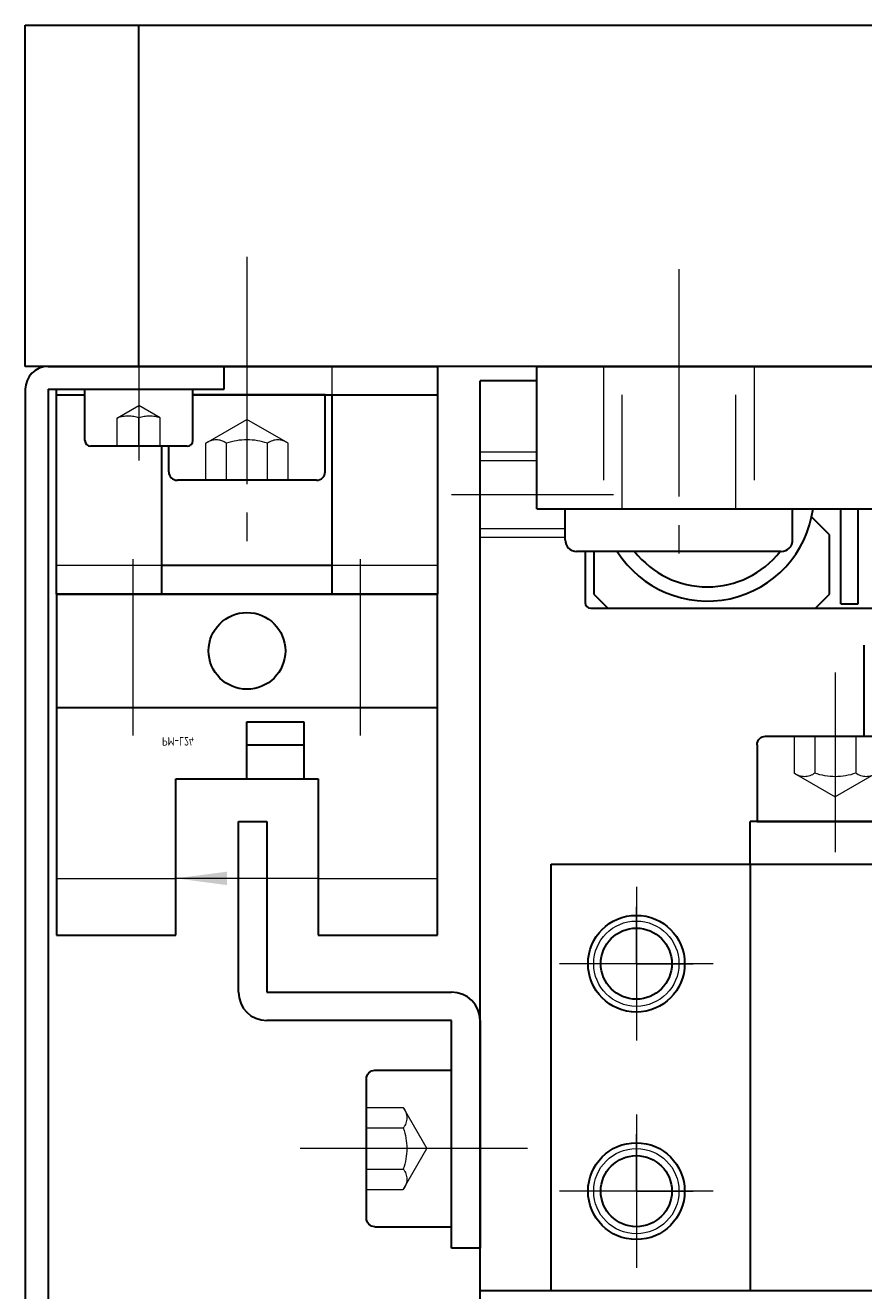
# Model space of a CAD drawing. Header units: millimetres. Extents: x 8809 to 9805, y 1960 to 2646.
# Tile 34 of 48: x 9485 to 9515, y 2279 to 2324. Entities that reach past the tile are written whole.
import ezdxf

# ---------------------------------------------------------------- set-up
doc = ezdxf.new("R2010")
doc.units = ezdxf.units.MM
doc.header["$LTSCALE"] = 0.8
doc.linetypes.add('GEN3', pattern=[6.25, 5, -1.25])
doc.linetypes.add('GEN7', pattern=[13.75, 10, -1.25, 1.25, -1.25])
doc.layers.get('0').update_dxf_attribs({"lineweight": 30})
for name, color, linetype, lineweight in [('3', 6, 'GEN3', 15), ('6', 2, 'Continuous', 15), ('7', 4, 'GEN7', 15)]:
    doc.layers.add(name, color=color, linetype=linetype, lineweight=lineweight)
doc.styles.get("Standard").update_dxf_attribs({"font": 'ISOCP.SHX', "bigfont": 'EXTFONT.SHX'})

# ---------------------------------------------------------------- blocks, each defined once
blk = doc.blocks.new('A$C13216723')
for p, q in [((0, 2.7), (0, 0)), ((5.2, 3), (0.3, 3)), ((5.5, 2.7), (5.5, 0)), ((5.5, 0), (0, 0))]:
    blk.add_line(p, q)
for centre, start, end in [((0.3, 2.7), 90, 180), ((5.2, 2.7), 0, 90)]:
    blk.add_arc(centre, 0.3, start, end)
at = {"layer": '3'}
for p, q in [((1.306, 3), (1.306, 1.7)), ((2.028, 3), (2.028, 1.7)), ((3.472, 3), (3.472, 1.7)), ((4.194, 3), (4.194, 1.7)), ((1.306, 1.7), (2.75, 0.866)), ((4.194, 1.7), (2.75, 0.866))]:
    blk.add_line(p, q, dxfattribs=at)
for centre, radius, start, end in [((1.667, 2.164), 0.588, 232.1211, 307.8789), ((2.75, 3.742), 2.166, 250.5288, 289.4712), ((3.833, 2.164), 0.588, 232.1211, 307.8789)]:
    blk.add_arc(centre, radius, start, end, dxfattribs=at)

msp = doc.modelspace()

# ---------------------------------------------------------------- linework, layer by layer
for p, q in [((9485.1216, 2311.9201), (9485.1216, 2323.9201)), ((9485.1216, 2323.9201), (9805.1216, 2323.9201)), ((9489.1216, 2311.9201), (9489.1216, 2323.9201)), ((9805.1216, 2311.9201), (9485.1216, 2311.9201)), ((9485.9216, 2311.9201), (9492.1216, 2311.9201)), ((9486.2216, 2311.9201), (9499.6216, 2311.9201)), ((9492.1216, 2311.1201), (9492.1216, 2311.9201)), ((9499.6216, 2311.9201), (9499.6216, 2303.9201)), ((9503.1216, 2306.9201), (9503.1216, 2311.9201)), ((9503.1216, 2311.9201), (9543.1216, 2311.9201)), ((9503.1216, 2311.4201), (9501.1216, 2311.4201)), ((9501.1216, 2278.4201), (9501.1216, 2311.4201)), ((9485.1216, 2311.1201), (9485.1216, 2272.7201)), ((9485.9216, 2311.1201), (9485.9216, 2272.7201)), ((9485.9216, 2311.1201), (9492.1216, 2311.1201)), ((9486.2216, 2303.9201), (9486.2216, 2311.1201)), ((9486.2216, 2310.9201), (9487.2216, 2310.9201)), ((9487.2216, 2309.3201), (9487.2216, 2311.1201)), ((9487.2216, 2311.1201), (9491.0216, 2311.1201)), ((9491.0216, 2309.3201), (9491.0216, 2311.1201)), ((9495.6716, 2310.9201), (9491.0216, 2310.9201)), ((9491.0216, 2310.9201), (9499.6216, 2310.9201)), ((9495.6716, 2308.2201), (9495.6716, 2310.9201)), ((9495.9216, 2303.9201), (9495.9216, 2310.9201)), ((9490.8216, 2309.1201), (9487.4216, 2309.1201)), ((9489.9216, 2303.9201), (9489.9216, 2309.1201)), ((9490.1716, 2308.2201), (9490.1716, 2309.1201)), ((9495.3716, 2307.9201), (9490.4716, 2307.9201)), ((9503.1216, 2306.9201), (9543.1216, 2306.9201)), ((9504.1216, 2305.8201), (9504.1216, 2306.9201)), ((9512.1216, 2305.8201), (9512.1216, 2306.9201)), ((9513.8216, 2303.5701), (9513.8216, 2306.9201)), ((9514.4216, 2303.5701), (9514.4216, 2306.9201)), ((9513.4216, 2305.9988), (9512.7879, 2306.6324)), ((9513.4216, 2303.9201), (9513.4216, 2305.9988)), ((9511.7216, 2305.4201), (9504.5216, 2305.4201)), ((9504.8216, 2305.4201), (9504.8216, 2303.6201)), ((9505.1216, 2305.4201), (9505.1216, 2303.9201)), ((9495.9216, 2304.9201), (9489.9216, 2304.9201)), ((9499.6216, 2303.9201), (9486.2216, 2303.9201)), ((9486.2216, 2303.9201), (9486.2216, 2291.9201)), ((9486.2216, 2303.9201), (9499.6216, 2303.9201)), ((9499.6216, 2291.9201), (9499.6216, 2303.9201)), ((9505.1216, 2303.9201), (9505.6216, 2303.4201)), ((9512.9216, 2303.4201), (9513.4216, 2303.9201)), ((9505.0216, 2303.4201), (9540.9216, 2303.4201)), ((9505.6216, 2303.4201), (9512.9216, 2303.4201)), ((9513.8216, 2303.5701), (9514.4216, 2303.5701)), ((9514.6215, 2302.1201), (9514.6215, 2298.9201)), ((9499.6216, 2299.9201), (9486.2216, 2299.9201)), ((9492.9216, 2299.4201), (9494.9216, 2299.4201)), ((9492.9216, 2297.4201), (9492.9216, 2299.4201)), ((9494.9216, 2299.4201), (9494.9216, 2297.4201)), ((9492.9216, 2298.6201), (9494.9216, 2298.6201)), ((9490.4216, 2291.9201), (9490.4216, 2297.4201)), ((9490.4216, 2297.4201), (9495.4216, 2297.4201)), ((9495.4216, 2297.4201), (9495.4216, 2291.9201)), ((9492.6216, 2289.92), (9492.6216, 2295.9201)), ((9492.6216, 2295.9201), (9493.6216, 2295.9201)), ((9493.6216, 2295.9201), (9493.6216, 2289.92)), ((9535.6214, 2295.9201), (9510.6214, 2295.9201)), ((9510.6214, 2294.4201), (9510.6214, 2295.9201)), ((9503.6216, 2294.4201), (9542.6216, 2294.4201)), ((9503.6216, 2279.4201), (9503.6216, 2294.4201)), ((9510.6214, 2294.4201), (9535.6214, 2294.4201)), ((9510.6224, 2294.4201), (9510.6224, 2279.4201)), ((9486.2216, 2291.9201), (9490.4216, 2291.9201)), ((9495.4216, 2291.9201), (9499.6216, 2291.9201)), ((9493.6216, 2289.92), (9500.1216, 2289.92)), ((9500.1216, 2288.92), (9493.6216, 2288.92)), ((9500.1216, 2280.92), (9500.1216, 2288.92)), ((9501.1216, 2288.92), (9501.1216, 2280.92)), ((9501.1216, 2280.92), (9500.1216, 2280.92)), ((9545.1216, 2279.4201), (9501.1216, 2279.4201))]:
    msp.add_line(p, q)
for centre, radius in [((9492.9216, 2301.9201), 1.35), ((9506.6216, 2290.9201), 1.7), ((9506.6216, 2290.9201), 1.25), ((9506.6216, 2282.9201), 1.7), ((9506.6216, 2282.9201), 1.25)]:
    msp.add_circle(centre, radius)
for centre, radius, start, end in [((9485.9216, 2311.1201), 0.8, 90, 180), ((9487.4216, 2309.3201), 0.2, 180, 270), ((9490.8216, 2309.3201), 0.2, 270, 0), ((9490.4716, 2308.2201), 0.3, 180, 270), ((9495.3716, 2308.2201), 0.3, 270, 360), ((9509.1216, 2307.4201), 3.75, 212.23095, 352.33774), ((9504.5216, 2305.8201), 0.4, 180, 270), ((9511.7216, 2305.8201), 0.4, 270, 360), ((9509.1216, 2307.4201), 3.25, 217.97987, 322.02013), ((9505.0216, 2303.6201), 0.2, 180, 270), ((9493.6216, 2289.92), 1, 180, 270), ((9500.1216, 2288.92), 1, 360, 90)]:
    msp.add_arc(centre, radius, start, end)
at = {"layer": '3'}
for p, q in [((9495.9216, 2310.9201), (9495.9216, 2311.9201)), ((9505.4716, 2311.9201), (9505.4716, 2306.9201)), ((9506.1216, 2306.9201), (9506.1216, 2311.9201)), ((9510.1216, 2306.9201), (9510.1216, 2311.9201)), ((9510.7716, 2311.9201), (9510.7716, 2306.9201)), ((9491.4778, 2309.2201), (9492.9216, 2310.0536)), ((9494.3653, 2309.2201), (9492.9216, 2310.0536)), ((9491.4778, 2307.9201), (9491.4778, 2309.2201)), ((9492.1997, 2307.9201), (9492.1997, 2309.2201)), ((9493.6434, 2307.9201), (9493.6434, 2309.2201)), ((9494.3653, 2307.9201), (9494.3653, 2309.2201)), ((9501.1216, 2308.9201), (9503.1216, 2308.9201)), ((9501.1216, 2308.6136), (9503.1216, 2308.6136)), ((9501.1216, 2306.2266), (9504.1216, 2306.2266)), ((9501.1216, 2305.9201), (9504.1216, 2305.9201)), ((9489.9216, 2304.9201), (9486.2216, 2304.9201)), ((9499.6216, 2304.9201), (9495.9216, 2304.9201))]:
    msp.add_line(p, q, dxfattribs=at)
at = {"layer": '3', "ltscale": 3}
for p, q in [((9488.3716, 2310.1201), (9489.1216, 2310.5531)), ((9489.8716, 2310.1201), (9489.1216, 2310.5531)), ((9488.3516, 2309.1201), (9488.3516, 2310.1201)), ((9489.1216, 2309.1201), (9489.1216, 2310.1201)), ((9489.8716, 2309.1201), (9489.8716, 2310.1201))]:
    msp.add_line(p, q, dxfattribs=at)
for centre in [(9488.7466, 2308.876), (9489.4966, 2308.876)]:
    msp.add_arc(centre, 1.2994, 73.22582, 106.77418, dxfattribs=at)
at = {"layer": '3'}
for centre, radius, start, end in [((9491.8387, 2308.7561), 0.5879, 52.12112, 127.87888), ((9492.9216, 2307.1783), 2.1656, 70.52878, 109.47122), ((9494.0044, 2308.7561), 0.5879, 52.12112, 127.87888)]:
    msp.add_arc(centre, radius, start, end, dxfattribs=at)
at = {"layer": '6'}
for p, q in [((9486.2216, 2293.9201), (9490.4216, 2293.9201)), ((9495.4216, 2293.9201), (9490.4216, 2293.9201)), ((9495.4216, 2293.9201), (9499.6216, 2293.9201))]:
    msp.add_line(p, q, dxfattribs=at)
for centre in [(9506.6216, 2290.9201), (9506.6216, 2282.9201)]:
    msp.add_circle(centre, 1.5, dxfattribs=at)
msp.add_solid([(9492.2216, 2293.6831), (9492.2216, 2294.1571), (9490.4216, 2293.9201)], dxfattribs=at)
at = {"layer": '7'}
for p, q in [((9492.9216, 2315.7832), (9492.9216, 2305.1119)), ((9508.1216, 2315.347), (9508.1216, 2304.4201)), ((9500.1216, 2307.4201), (9505.8216, 2307.4201)), ((9488.9216, 2298.9411), (9488.9216, 2305.1481)), ((9496.9216, 2298.9411), (9496.9216, 2305.1481)), ((9513.6214, 2301.1619), (9513.6214, 2294.8374)), ((9506.6216, 2293.6201), (9506.6216, 2288.2201)), ((9506.6216, 2290.9201), (9506.6216, 2292.9201)), ((9509.3216, 2290.9201), (9503.9216, 2290.9201)), ((9506.6216, 2290.9201), (9504.6216, 2290.9201)), ((9506.6216, 2290.9201), (9506.6216, 2288.9201)), ((9506.6216, 2290.9201), (9508.6216, 2290.9201)), ((9506.6216, 2285.6201), (9506.6216, 2280.2201)), ((9506.6216, 2282.9201), (9506.6216, 2284.9201)), ((9502.796, 2284.42), (9494.3134, 2284.42)), ((9509.3216, 2282.9201), (9503.9216, 2282.9201)), ((9506.6216, 2282.9201), (9504.6216, 2282.9201)), ((9506.6216, 2282.9201), (9508.6216, 2282.9201)), ((9506.6216, 2282.9201), (9506.6216, 2280.9201))]:
    msp.add_line(p, q, dxfattribs=at)
at = {"layer": '7', "ltscale": 5}
msp.add_line((9489.1216, 2312.3205), (9489.1216, 2308.6201), dxfattribs=at)

# ---------------------------------------------------------------- block references
at = {"extrusion": (0, 0, -1), "zscale": -1}
msp.add_blockref('A$C13216723', (-9516.3714, 2295.9201), dxfattribs=at)
at = {"extrusion": (0, 0, -1), "zscale": -1, "rotation": 270}
msp.add_blockref('A$C13216723', (-9500.1216, 2287.17), dxfattribs=at)

# ---------------------------------------------------------------- texts
at = {"layer": '6', "text_generation_flag": 4, "width": 0.9}
msp.add_text('PM-L24', height=0.3, rotation=360, dxfattribs=at).set_placement((9489.933, 2298.8874))

doc.saveas('drawing.dxf')
